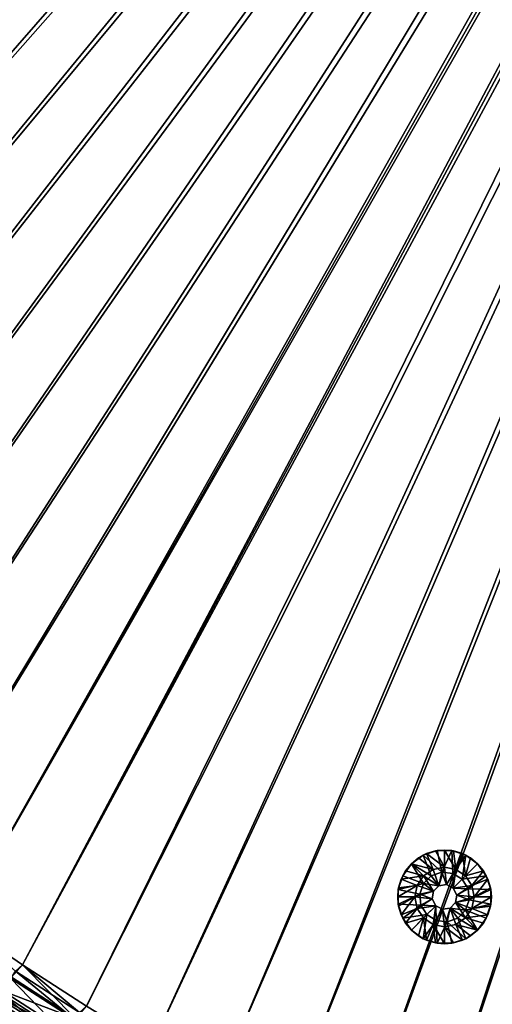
# Model space of a CAD drawing. Header units: metres. Extents: x 0 to 1400, y -1400 to 0.
# Tile 80 of 256: x 427 to 503, y -1085 to -927. Entities that reach past the tile are written whole.
import ezdxf

# ---------------------------------------------------------------- set-up
doc = ezdxf.new("R2010")
doc.units = ezdxf.units.M

msp = doc.modelspace()

# ---------------------------------------------------------------- linework, layer by layer
at = {"layer": 'None'}
for points in [[(288.369843, -927.177734, -500.477753), (294.382782, -937.807556, -500.477753), (626.394043, -706.461426, -500.477753)], [(294.382782, -937.807556, -503.477753), (288.369873, -927.177734, -503.477753), (623.399841, -706.274292, -503.477753)], [(300.698944, -948.263245, -503.477753), (294.382782, -937.807556, -503.477753), (623.399841, -706.274292, -503.477753)], [(294.382782, -937.807556, -500.477753), (300.699005, -948.263306, -500.477753), (626.394043, -706.461426, -500.477753)], [(623.399841, -706.274292, -503.477753), (307.313141, -958.535828, -503.477753), (300.698944, -948.263245, -503.477753)], [(626.394043, -706.461426, -500.477753), (300.699005, -948.263306, -500.477753), (307.313232, -958.535889, -500.477753)], [(314.217926, -968.616272, -503.477753), (307.313141, -958.535828, -503.477753), (623.399841, -706.274292, -503.477753)], [(307.313232, -958.535889, -500.477753), (314.218018, -968.616333, -500.477753), (626.394043, -706.461426, -500.477753)], [(321.405853, -978.495483, -503.477753), (314.217926, -968.616272, -503.477753), (623.399841, -706.274292, -503.477753)], [(314.218018, -968.616333, -500.477753), (321.405945, -978.495544, -500.477753), (626.394043, -706.461426, -500.477753)], [(623.399841, -706.274292, -503.477753), (328.869385, -988.164429, -503.477753), (321.405853, -978.495483, -503.477753)], [(626.394043, -706.461426, -500.477753), (321.405945, -978.495544, -500.477753), (328.869476, -988.16449, -500.477753)], [(336.601044, -997.614075, -503.477753), (328.869385, -988.164429, -503.477753), (623.399841, -706.274292, -503.477753)], [(328.869476, -988.16449, -500.477753), (336.601135, -997.614136, -500.477753), (626.394043, -706.461426, -500.477753)], [(344.593384, -1006.835449, -503.477753), (336.601044, -997.614075, -503.477753), (623.399841, -706.274292, -503.477753)], [(336.601135, -997.614136, -500.477753), (344.593445, -1006.83551, -500.477753), (626.394043, -706.461426, -500.477753)], [(623.399841, -706.274292, -503.477753), (352.838837, -1015.819458, -503.477753), (344.593384, -1006.835449, -503.477753)], [(626.394043, -706.461426, -500.477753), (344.593445, -1006.83551, -500.477753), (352.838867, -1015.819458, -500.477753)], [(361.329987, -1024.557007, -503.477753), (352.838837, -1015.819458, -503.477753), (623.399841, -706.274292, -503.477753)], [(352.838867, -1015.819458, -500.477753), (361.329987, -1024.557007, -500.477753), (626.394043, -706.461426, -500.477753)], [(370.067749, -1033.048462, -503.477753), (361.329987, -1024.557007, -503.477753), (623.399841, -706.274292, -503.477753)], [(361.329987, -1024.557007, -500.477753), (370.078064, -1033.05957, -500.477753), (626.394043, -706.461426, -500.477753)], [(623.399841, -706.274292, -503.477753), (379.051605, -1041.293945, -503.477753), (370.067749, -1033.048462, -503.477753)], [(626.394043, -706.461426, -500.477753), (370.078064, -1033.05957, -500.477753), (379.068542, -1041.313599, -500.477753)], [(388.272766, -1049.286377, -503.477753), (379.051605, -1041.293945, -503.477753), (623.399841, -706.274292, -503.477753)], [(379.068542, -1041.313599, -500.477753), (388.293304, -1049.311401, -500.477753), (626.394043, -706.461426, -500.477753)], [(397.72226, -1057.018188, -503.477753), (388.272766, -1049.286377, -503.477753), (623.399841, -706.274292, -503.477753)], [(388.293304, -1049.311401, -500.477753), (397.743774, -1057.045166, -500.477753), (626.394043, -706.461426, -500.477753)], [(623.399841, -706.274292, -503.477753), (407.390991, -1064.481812, -503.477753), (397.72226, -1057.018188, -503.477753)], [(626.394043, -706.461426, -500.477753), (397.743774, -1057.045166, -500.477753), (407.411499, -1064.506836, -500.477753)], [(417.269989, -1071.669922, -503.477753), (407.390991, -1064.481812, -503.477753), (623.399841, -706.274292, -503.477753)], [(407.411499, -1064.506836, -500.477753), (417.287994, -1071.688599, -500.477753), (626.394043, -706.461426, -500.477753)], [(623.519592, -709.021912, -503.477753), (417.269989, -1071.669922, -503.477753), (623.399841, -706.274292, -503.477753)], [(417.287994, -1071.688599, -500.477753), (427.364655, -1078.584351, -500.477753), (626.394043, -706.461426, -500.477753)], [(626.394043, -706.461426, -500.477753), (427.364655, -1078.584351, -500.477753), (626.615967, -709.269348, -500.477753)], [(623.519592, -709.021912, -503.477753), (427.350189, -1078.574829, -503.477753), (417.269989, -1071.669922, -503.477753)], [(437.62262, -1085.189087, -503.477753), (427.350189, -1078.574829, -503.477753), (623.519592, -709.021912, -503.477753)], [(427.364655, -1078.584351, -500.477753), (437.632721, -1085.189819, -500.477753), (626.615967, -709.269348, -500.477753)], [(448.078186, -1091.505249, -503.477753), (437.62262, -1085.189087, -503.477753), (623.519592, -709.021912, -503.477753)], [(626.615967, -709.269348, -500.477753), (437.632721, -1085.189819, -500.477753), (448.083527, -1091.50061, -500.477753)], [(623.519592, -709.021912, -503.477753), (458.707916, -1097.518188, -503.477753), (448.078186, -1091.505249, -503.477753)], [(448.083527, -1091.50061, -500.477753), (458.708282, -1097.512573, -500.477753), (626.615967, -709.269348, -500.477753)], [(469.502716, -1103.224731, -503.477753), (458.707916, -1097.518188, -503.477753), (623.519592, -709.021912, -503.477753)], [(458.708282, -1097.512573, -500.477753), (469.498291, -1103.221558, -500.477753), (626.615967, -709.269348, -500.477753)], [(626.615967, -709.269348, -500.477753), (469.498291, -1103.221558, -500.477753), (480.444855, -1108.623169, -500.477753)], [(480.453552, -1108.622314, -503.477753), (469.502716, -1103.224731, -503.477753), (623.519592, -709.021912, -503.477753)], [(480.444855, -1108.623169, -500.477753), (491.539185, -1113.713257, -500.477753), (626.615967, -709.269348, -500.477753)], [(623.519592, -709.021912, -503.477753), (491.551361, -1113.70813, -503.477753), (480.453552, -1108.622314, -503.477753)], [(491.539185, -1113.713257, -500.477753), (502.772583, -1118.487549, -500.477753), (626.615967, -709.269348, -500.477753)], [(502.78714, -1118.47937, -503.477753), (491.551361, -1113.70813, -503.477753), (623.519592, -709.021912, -503.477753)], [(417.269989, -1071.669922, -503.477753), (427.350189, -1078.574829, -503.477753), (426.270416, -1079.552856, -503.45108)], [(427.364655, -1078.584351, -500.477753), (417.287994, -1071.688599, -500.477753), (425.621185, -1080.547119, -500.379883)], [(435.898407, -1087.188721, -500.379456), (427.364655, -1078.584351, -500.477753), (425.621185, -1080.547119, -500.379883)], [(426.270416, -1079.552856, -503.45108), (427.350189, -1078.574829, -503.477753), (436.519745, -1086.172729, -503.450989)], [(427.350189, -1078.574829, -503.477753), (437.62262, -1085.189087, -503.477753), (436.519745, -1086.172729, -503.450989)], [(437.632721, -1085.189819, -500.477753), (427.364655, -1078.584351, -500.477753), (435.898407, -1087.188721, -500.379456)], [(435.764008, -1087.38269, -503.370209), (425.482605, -1080.738281, -503.370636), (426.270416, -1079.552856, -503.45108)], [(435.764008, -1087.38269, -503.370209), (426.270416, -1079.552856, -503.45108), (436.519745, -1086.172729, -503.450989)], [(434.257721, -1089.794312, -503.047821), (423.912262, -1083.101196, -503.049652), (425.482605, -1080.738281, -503.370636)], [(425.621185, -1080.547119, -500.379883), (424.174988, -1082.724976, -500.084839), (435.898407, -1087.188721, -500.379456)], [(434.257721, -1089.794312, -503.047821), (425.482605, -1080.738281, -503.370636), (435.764008, -1087.38269, -503.370209)], [(433.509674, -1090.992065, -502.806824), (423.132385, -1084.274658, -502.809692), (423.912262, -1083.101196, -503.049652)], [(424.174988, -1082.724976, -500.084839), (423.456726, -1083.806641, -499.864075), (434.511322, -1089.411621, -500.083099)], [(433.509674, -1090.992065, -502.806824), (423.912262, -1083.101196, -503.049652), (434.257721, -1089.794312, -503.047821)], [(424.174988, -1082.724976, -500.084839), (434.511322, -1089.411621, -500.083099), (435.898407, -1087.188721, -500.379456)], [(432.766693, -1092.181641, -502.513031), (422.357788, -1085.440186, -502.517151), (423.132385, -1084.274658, -502.809692)], [(422.743317, -1084.880981, -499.594849), (433.822449, -1090.515503, -499.861359), (423.456726, -1083.806641, -499.864075)], [(432.766693, -1092.181641, -502.513031), (423.132385, -1084.274658, -502.809692), (433.509674, -1090.992065, -502.806824)], [(423.456726, -1083.806641, -499.864075), (433.822449, -1090.515503, -499.861359), (434.511322, -1089.411621, -500.083099)]]:
    msp.add_3dface(points, dxfattribs=at)
at = {"layer": 'None0'}
for points in [[(229.878082, -482.175842, -521.977783), (444.878021, -704.354675, -521.977783), (816.776855, -1069.074585, -521.977783)], [(816.776855, -1069.074585, -541.977783), (229.878082, -482.175842, -541.977783), (816.776855, -1069.074585, -521.977783)], [(229.878082, -482.175842, -541.977783), (229.878082, -482.175842, -521.977783), (816.776855, -1069.074585, -521.977783)], [(816.776855, -1069.074585, -541.977783), (444.878021, -704.354675, -541.977783), (229.878082, -482.175842, -541.977783)], [(802.634766, -1083.216797, -521.977783), (439.14267, -712.545654, -521.977783), (215.735947, -496.317963, -521.977783)], [(215.735947, -496.317963, -521.977783), (215.735947, -496.317963, -541.977783), (802.634766, -1083.216797, -521.977783)], [(215.735947, -496.317963, -541.977783), (802.634766, -1083.216797, -541.977783), (802.634766, -1083.216797, -521.977783)], [(215.735947, -496.317963, -541.977783), (439.14267, -712.545654, -541.977783), (802.634766, -1083.216797, -541.977783)], [(444.878021, -704.354675, -521.977783), (446.22702, -705.763855, -521.977783), (816.776855, -1069.074585, -521.977783)], [(446.22702, -705.763855, -541.977783), (444.878021, -704.354675, -541.977783), (816.776855, -1069.074585, -541.977783)], [(816.776855, -1069.074585, -521.977783), (446.22702, -705.763855, -521.977783), (787.82074, -1047.30603, -521.977783)], [(446.22702, -705.763855, -521.977783), (446.934052, -707.58197, -521.977783), (787.82074, -1047.30603, -521.977783)], [(446.934052, -707.58197, -541.977783), (446.22702, -705.763855, -541.977783), (787.82074, -1047.30603, -541.977783)], [(787.82074, -1047.30603, -541.977783), (446.22702, -705.763855, -541.977783), (816.776855, -1069.074585, -541.977783)], [(446.934052, -707.58197, -521.977783), (446.891479, -709.532288, -521.977783), (780.736389, -1054.087769, -521.977783)], [(780.736389, -1054.087769, -541.977783), (446.891479, -709.532288, -541.977783), (446.934052, -707.58197, -541.977783)], [(787.82074, -1047.30603, -521.977783), (446.934052, -707.58197, -521.977783), (786.035156, -1046.520386, -521.977783)], [(446.934052, -707.58197, -521.977783), (784.084839, -1046.477783, -521.977783), (786.035156, -1046.520386, -521.977783)], [(780.029358, -1052.269653, -521.977783), (446.934052, -707.58197, -521.977783), (780.736389, -1054.087769, -521.977783)], [(780.029358, -1052.269653, -521.977783), (780.071899, -1050.319336, -521.977783), (446.934052, -707.58197, -521.977783)], [(780.071899, -1050.319336, -521.977783), (780.857544, -1048.533813, -521.977783), (446.934052, -707.58197, -521.977783)], [(446.934052, -707.58197, -521.977783), (780.857544, -1048.533813, -521.977783), (782.266724, -1047.184814, -521.977783)], [(782.266724, -1047.184814, -521.977783), (784.084839, -1046.477783, -521.977783), (446.934052, -707.58197, -521.977783)], [(786.035156, -1046.520386, -541.977783), (446.934052, -707.58197, -541.977783), (787.82074, -1047.30603, -541.977783)], [(786.035156, -1046.520386, -541.977783), (784.084839, -1046.477783, -541.977783), (446.934052, -707.58197, -541.977783)], [(784.084839, -1046.477783, -541.977783), (782.266724, -1047.184814, -541.977783), (446.934052, -707.58197, -541.977783)], [(446.934052, -707.58197, -541.977783), (782.266724, -1047.184814, -541.977783), (780.857544, -1048.533813, -541.977783)], [(780.857544, -1048.533813, -541.977783), (780.071899, -1050.319336, -541.977783), (446.934052, -707.58197, -541.977783)], [(780.071899, -1050.319336, -541.977783), (780.029358, -1052.269653, -541.977783), (446.934052, -707.58197, -541.977783)], [(446.934052, -707.58197, -541.977783), (780.029358, -1052.269653, -541.977783), (780.736389, -1054.087769, -541.977783)], [(780.736389, -1054.087769, -521.977783), (446.891479, -709.532288, -521.977783), (446.105835, -711.31781, -521.977783)], [(446.105835, -711.31781, -541.977783), (446.891479, -709.532288, -541.977783), (780.736389, -1054.087769, -541.977783)], [(446.105835, -711.31781, -521.977783), (444.696655, -712.666809, -521.977783), (780.736389, -1054.087769, -521.977783)], [(444.696655, -712.666809, -541.977783), (446.105835, -711.31781, -541.977783), (780.736389, -1054.087769, -541.977783)], [(440.928223, -713.331299, -521.977783), (439.14267, -712.545654, -521.977783), (802.634766, -1083.216797, -521.977783)], [(439.14267, -712.545654, -541.977783), (440.928223, -713.331299, -541.977783), (802.634766, -1083.216797, -541.977783)], [(442.87854, -713.37384, -521.977783), (440.928223, -713.331299, -521.977783), (780.736389, -1054.087769, -521.977783)], [(780.736389, -1054.087769, -521.977783), (440.928223, -713.331299, -521.977783), (802.634766, -1083.216797, -521.977783)], [(802.634766, -1083.216797, -541.977783), (440.928223, -713.331299, -541.977783), (780.736389, -1054.087769, -541.977783)], [(440.928223, -713.331299, -541.977783), (442.87854, -713.37384, -541.977783), (780.736389, -1054.087769, -541.977783)], [(444.696655, -712.666809, -521.977783), (442.87854, -713.37384, -521.977783), (780.736389, -1054.087769, -521.977783)], [(780.736389, -1054.087769, -541.977783), (442.87854, -713.37384, -541.977783), (444.696655, -712.666809, -541.977783)]]:
    msp.add_3dface(points, dxfattribs=at)
at = {"layer": 'None012318'}
for points in [[(491.548248, -1061.0271, -500.477753), (492.825043, -1064.322754, -500.477753), (489.649872, -1062.406372, -500.477753)], [(491.548248, -1061.0271, -500.477753), (489.649872, -1062.406372, -500.477753), (490.786407, -1061.473633, -499.977753)], [(492.083069, -1060.780518, -499.977753), (491.548248, -1061.0271, -500.477753), (490.786407, -1061.473633, -499.977753)], [(490.786407, -1061.473633, -499.977753), (493.13446, -1063.31897, -498.977753), (492.083069, -1060.780518, -499.977753)], [(493.779938, -1060.302002, -500.477753), (494.505341, -1063.734863, -500.477753), (491.548248, -1061.0271, -500.477753)], [(493.779938, -1060.302002, -500.477753), (491.548248, -1061.0271, -500.477753), (492.083069, -1060.780518, -499.977753)], [(494.505341, -1063.734863, -500.477753), (492.825043, -1064.322754, -500.477753), (491.548248, -1061.0271, -500.477753)], [(493.490021, -1060.35376, -499.977753), (493.779938, -1060.302002, -500.477753), (492.083069, -1060.780518, -499.977753)], [(492.083069, -1060.780518, -499.977753), (494.953186, -1062.957153, -498.977753), (493.490021, -1060.35376, -499.977753)], [(493.13446, -1063.31897, -498.977753), (494.953186, -1062.957153, -498.977753), (492.083069, -1060.780518, -499.977753)], [(493.779938, -1060.302002, -500.477753), (493.490021, -1060.35376, -499.977753), (494.953186, -1060.209717, -499.977753)], [(494.953186, -1062.957153, -498.977753), (494.953186, -1060.209717, -499.977753), (493.490021, -1060.35376, -499.977753)], [(496.126434, -1060.302002, -500.477753), (493.779938, -1060.302002, -500.477753), (494.953186, -1060.209717, -499.977753)], [(493.779938, -1060.302002, -500.477753), (496.126434, -1060.302002, -500.477753), (494.505341, -1063.734863, -500.477753)], [(496.126434, -1060.302002, -500.477753), (496.274292, -1063.934082, -500.477753), (494.505341, -1063.734863, -500.477753)], [(496.126434, -1060.302002, -500.477753), (494.953186, -1060.209717, -499.977753), (496.416351, -1060.35376, -499.977753)], [(494.953186, -1062.957153, -498.977753), (496.771881, -1063.31897, -498.977753), (494.953186, -1060.209717, -499.977753)], [(496.771881, -1063.31897, -498.977753), (496.416351, -1060.35376, -499.977753), (494.953186, -1060.209717, -499.977753)], [(496.126434, -1060.302002, -500.477753), (498.358124, -1061.0271, -500.477753), (496.274292, -1063.934082, -500.477753)], [(498.358124, -1061.0271, -500.477753), (496.126434, -1060.302002, -500.477753), (497.823303, -1060.780518, -499.977753)], [(497.823303, -1060.780518, -499.977753), (496.126434, -1060.302002, -500.477753), (496.416351, -1060.35376, -499.977753)], [(498.358124, -1061.0271, -500.477753), (497.781616, -1064.881226, -500.477753), (496.274292, -1063.934082, -500.477753)], [(496.416351, -1060.35376, -499.977753), (496.771881, -1063.31897, -498.977753), (497.823303, -1060.780518, -499.977753)], [(496.771881, -1063.31897, -498.977753), (498.313721, -1064.349121, -498.977753), (497.823303, -1060.780518, -499.977753)], [(498.358124, -1061.0271, -500.477753), (500.2565, -1062.406372, -500.477753), (497.781616, -1064.881226, -500.477753)], [(499.119965, -1061.473633, -499.977753), (498.358124, -1061.0271, -500.477753), (497.823303, -1060.780518, -499.977753)], [(497.823303, -1060.780518, -499.977753), (498.313721, -1064.349121, -498.977753), (499.119965, -1061.473633, -499.977753)], [(500.2565, -1062.406372, -500.477753), (498.358124, -1061.0271, -500.477753), (499.119965, -1061.473633, -499.977753)], [(489.649872, -1062.406372, -500.477753), (491.566284, -1065.581543, -500.477753), (488.27063, -1064.304688, -500.477753)], [(488.27063, -1064.304688, -500.477753), (488.717163, -1063.542847, -499.977753), (489.649872, -1062.406372, -500.477753)], [(488.717163, -1063.542847, -499.977753), (489.649872, -1062.406372, -499.977753), (489.649872, -1062.406372, -500.477753)], [(491.592651, -1064.349121, -498.977753), (489.649872, -1062.406372, -499.977753), (488.717163, -1063.542847, -499.977753)], [(490.786407, -1061.473633, -499.977753), (489.649872, -1062.406372, -500.477753), (489.649872, -1062.406372, -499.977753)], [(493.13446, -1063.31897, -498.977753), (490.786407, -1061.473633, -499.977753), (489.649872, -1062.406372, -499.977753)], [(492.825043, -1064.322754, -500.477753), (491.566284, -1065.581543, -500.477753), (489.649872, -1062.406372, -500.477753)], [(491.592651, -1064.349121, -498.977753), (493.13446, -1063.31897, -498.977753), (489.649872, -1062.406372, -499.977753)], [(500.2565, -1062.406372, -500.477753), (501.635742, -1064.304688, -500.477753), (497.781616, -1064.881226, -500.477753)], [(498.313721, -1064.349121, -498.977753), (500.2565, -1062.406372, -499.977753), (499.119965, -1061.473633, -499.977753)], [(500.2565, -1062.406372, -499.977753), (498.313721, -1064.349121, -498.977753), (501.189209, -1063.542847, -499.977753)], [(500.2565, -1062.406372, -499.977753), (500.2565, -1062.406372, -500.477753), (499.119965, -1061.473633, -499.977753)], [(500.2565, -1062.406372, -499.977753), (501.189209, -1063.542847, -499.977753), (500.2565, -1062.406372, -500.477753)], [(501.189209, -1063.542847, -499.977753), (501.635742, -1064.304688, -500.477753), (500.2565, -1062.406372, -500.477753)], [(491.566284, -1065.581543, -500.477753), (487.545532, -1066.536377, -500.477753), (488.27063, -1064.304688, -500.477753)], [(487.545532, -1066.536377, -500.477753), (488.024078, -1064.8396, -499.977753), (488.27063, -1064.304688, -500.477753)], [(488.024078, -1064.8396, -499.977753), (488.717163, -1063.542847, -499.977753), (488.27063, -1064.304688, -500.477753)], [(488.024078, -1064.8396, -499.977753), (491.592651, -1064.349121, -498.977753), (488.717163, -1063.542847, -499.977753)], [(490.562439, -1065.890991, -498.977753), (491.592651, -1064.349121, -498.977753), (488.024078, -1064.8396, -499.977753)], [(491.592651, -1064.349121, -498.977753), (490.562439, -1065.890991, -498.977753), (493.171173, -1066.801636, -498.977753)], [(491.566284, -1065.581543, -513.977783), (492.825043, -1064.322754, -513.977783), (494.045197, -1065.927612, -513.977783)], [(492.825043, -1064.322754, -500.477753), (492.825043, -1064.322754, -513.977783), (491.566284, -1065.581543, -500.477753)], [(492.825043, -1064.322754, -513.977783), (491.566284, -1065.581543, -513.977783), (491.566284, -1065.581543, -500.477753)], [(494.045197, -1065.927612, -498.977753), (493.13446, -1063.31897, -498.977753), (491.592651, -1064.349121, -498.977753)], [(494.045197, -1065.927612, -498.977753), (491.592651, -1064.349121, -498.977753), (493.171173, -1066.801636, -498.977753)], [(494.045197, -1065.927612, -513.977783), (492.825043, -1064.322754, -513.977783), (494.505341, -1063.734863, -513.977783)], [(494.505341, -1063.734863, -513.977783), (492.825043, -1064.322754, -513.977783), (494.505341, -1063.734863, -500.477753)], [(492.825043, -1064.322754, -513.977783), (492.825043, -1064.322754, -500.477753), (494.505341, -1063.734863, -500.477753)], [(494.953186, -1062.957153, -498.977753), (493.13446, -1063.31897, -498.977753), (494.045197, -1065.927612, -498.977753)], [(495.266052, -1065.734253, -498.977753), (494.953186, -1062.957153, -498.977753), (494.045197, -1065.927612, -498.977753)], [(494.045197, -1065.927612, -513.977783), (494.505341, -1063.734863, -513.977783), (495.266052, -1065.734253, -513.977783)], [(494.505341, -1063.734863, -513.977783), (496.274292, -1063.934082, -513.977783), (495.266052, -1065.734253, -513.977783)], [(496.274292, -1063.934082, -513.977783), (494.505341, -1063.734863, -513.977783), (496.274292, -1063.934082, -500.477753)], [(494.505341, -1063.734863, -513.977783), (494.505341, -1063.734863, -500.477753), (496.274292, -1063.934082, -500.477753)], [(496.771881, -1063.31897, -498.977753), (494.953186, -1062.957153, -498.977753), (495.266052, -1065.734253, -498.977753)], [(496.367401, -1066.29541, -498.977753), (496.771881, -1063.31897, -498.977753), (495.266052, -1065.734253, -498.977753)], [(495.266052, -1065.734253, -513.977783), (496.274292, -1063.934082, -513.977783), (496.367401, -1066.29541, -513.977783)], [(496.274292, -1063.934082, -513.977783), (497.781616, -1064.881226, -513.977783), (496.367401, -1066.29541, -513.977783)], [(497.781616, -1064.881226, -513.977783), (496.274292, -1063.934082, -513.977783), (497.781616, -1064.881226, -500.477753)], [(496.274292, -1063.934082, -513.977783), (496.274292, -1063.934082, -500.477753), (497.781616, -1064.881226, -500.477753)], [(498.313721, -1064.349121, -498.977753), (496.771881, -1063.31897, -498.977753), (496.367401, -1066.29541, -498.977753)], [(499.343933, -1065.890991, -498.977753), (498.313721, -1064.349121, -498.977753), (496.367401, -1066.29541, -498.977753)], [(497.781616, -1064.881226, -500.477753), (501.635742, -1064.304688, -500.477753), (498.728729, -1066.38855, -500.477753)], [(498.313721, -1064.349121, -498.977753), (499.343933, -1065.890991, -498.977753), (501.189209, -1063.542847, -499.977753)], [(501.635742, -1064.304688, -500.477753), (502.36084, -1066.536377, -500.477753), (498.728729, -1066.38855, -500.477753)], [(501.189209, -1063.542847, -499.977753), (499.343933, -1065.890991, -498.977753), (501.882294, -1064.8396, -499.977753)], [(501.189209, -1063.542847, -499.977753), (501.882294, -1064.8396, -499.977753), (501.635742, -1064.304688, -500.477753)], [(501.882294, -1064.8396, -499.977753), (502.36084, -1066.536377, -500.477753), (501.635742, -1064.304688, -500.477753)], [(490.200653, -1067.709717, -498.977753), (490.562439, -1065.890991, -498.977753), (487.453186, -1067.709717, -499.977753)], [(490.562439, -1065.890991, -498.977753), (487.59729, -1066.24646, -499.977753), (487.453186, -1067.709717, -499.977753)], [(487.545532, -1066.536377, -500.477753), (487.59729, -1066.24646, -499.977753), (488.024078, -1064.8396, -499.977753)], [(490.978333, -1067.261841, -500.477753), (487.545532, -1066.536377, -500.477753), (491.566284, -1065.581543, -500.477753)], [(487.59729, -1066.24646, -499.977753), (490.562439, -1065.890991, -498.977753), (488.024078, -1064.8396, -499.977753)], [(493.171173, -1066.801636, -498.977753), (490.562439, -1065.890991, -498.977753), (490.200653, -1067.709717, -498.977753)], [(490.978333, -1067.261841, -513.977783), (491.566284, -1065.581543, -513.977783), (493.171173, -1066.801636, -513.977783)], [(491.566284, -1065.581543, -500.477753), (491.566284, -1065.581543, -513.977783), (490.978333, -1067.261841, -513.977783)], [(491.566284, -1065.581543, -500.477753), (490.978333, -1067.261841, -513.977783), (490.978333, -1067.261841, -500.477753)], [(493.171173, -1066.801636, -513.977783), (491.566284, -1065.581543, -513.977783), (494.045197, -1065.927612, -513.977783)], [(494.045197, -1065.927612, -513.977783), (494.045197, -1065.927612, -498.977753), (493.171173, -1066.801636, -513.977783)], [(494.045197, -1065.927612, -498.977753), (493.171173, -1066.801636, -498.977753), (493.171173, -1066.801636, -513.977783)], [(495.266052, -1065.734253, -498.977753), (494.045197, -1065.927612, -498.977753), (495.266052, -1065.734253, -513.977783)], [(494.045197, -1065.927612, -498.977753), (494.045197, -1065.927612, -513.977783), (495.266052, -1065.734253, -513.977783)], [(496.367401, -1066.29541, -498.977753), (495.266052, -1065.734253, -498.977753), (496.367401, -1066.29541, -513.977783)], [(495.266052, -1065.734253, -498.977753), (495.266052, -1065.734253, -513.977783), (496.367401, -1066.29541, -513.977783)], [(497.781616, -1064.881226, -513.977783), (498.728729, -1066.38855, -513.977783), (496.367401, -1066.29541, -513.977783)], [(496.928558, -1067.396851, -498.977753), (499.343933, -1065.890991, -498.977753), (496.367401, -1066.29541, -498.977753)], [(499.705719, -1067.709717, -498.977753), (499.343933, -1065.890991, -498.977753), (496.928558, -1067.396851, -498.977753)], [(497.781616, -1064.881226, -500.477753), (498.728729, -1066.38855, -500.477753), (497.781616, -1064.881226, -513.977783)], [(498.728729, -1066.38855, -500.477753), (498.728729, -1066.38855, -513.977783), (497.781616, -1064.881226, -513.977783)], [(499.343933, -1065.890991, -498.977753), (499.705719, -1067.709717, -498.977753), (501.882294, -1064.8396, -499.977753)], [(501.882294, -1064.8396, -499.977753), (499.705719, -1067.709717, -498.977753), (502.309082, -1066.24646, -499.977753)], [(501.882294, -1064.8396, -499.977753), (502.309082, -1066.24646, -499.977753), (502.36084, -1066.536377, -500.477753)], [(487.453186, -1067.709717, -499.977753), (487.59729, -1066.24646, -499.977753), (487.545532, -1066.536377, -500.477753)], [(487.545532, -1068.882935, -500.477753), (487.453186, -1067.709717, -499.977753), (487.545532, -1066.536377, -500.477753)], [(487.545532, -1068.882935, -500.477753), (487.545532, -1066.536377, -500.477753), (490.978333, -1067.261841, -500.477753)], [(491.177643, -1069.030762, -500.477753), (487.545532, -1068.882935, -500.477753), (490.978333, -1067.261841, -500.477753)], [(493.171173, -1066.801636, -498.977753), (490.200653, -1067.709717, -498.977753), (492.977814, -1068.022583, -498.977753)], [(492.977814, -1068.022583, -513.977783), (490.978333, -1067.261841, -513.977783), (493.171173, -1066.801636, -513.977783)], [(491.177643, -1069.030762, -513.977783), (490.978333, -1067.261841, -513.977783), (492.977814, -1068.022583, -513.977783)], [(490.978333, -1067.261841, -513.977783), (491.177643, -1069.030762, -513.977783), (490.978333, -1067.261841, -500.477753)], [(490.978333, -1067.261841, -500.477753), (491.177643, -1069.030762, -513.977783), (491.177643, -1069.030762, -500.477753)], [(493.171173, -1066.801636, -513.977783), (493.171173, -1066.801636, -498.977753), (492.977814, -1068.022583, -498.977753)], [(493.171173, -1066.801636, -513.977783), (492.977814, -1068.022583, -498.977753), (492.977814, -1068.022583, -513.977783)], [(496.367401, -1066.29541, -513.977783), (498.728729, -1066.38855, -513.977783), (496.928558, -1067.396851, -513.977783)], [(496.367401, -1066.29541, -513.977783), (496.928558, -1067.396851, -513.977783), (496.367401, -1066.29541, -498.977753)], [(496.928558, -1067.396851, -513.977783), (496.928558, -1067.396851, -498.977753), (496.367401, -1066.29541, -498.977753)], [(496.735199, -1068.617676, -498.977753), (499.705719, -1067.709717, -498.977753), (496.928558, -1067.396851, -498.977753)], [(496.928558, -1067.396851, -513.977783), (498.92804, -1068.157471, -513.977783), (496.735199, -1068.617676, -513.977783)], [(496.928558, -1067.396851, -513.977783), (496.735199, -1068.617676, -513.977783), (496.928558, -1067.396851, -498.977753)], [(496.735199, -1068.617676, -513.977783), (496.735199, -1068.617676, -498.977753), (496.928558, -1067.396851, -498.977753)], [(498.728729, -1066.38855, -513.977783), (498.92804, -1068.157471, -513.977783), (496.928558, -1067.396851, -513.977783)], [(498.728729, -1066.38855, -500.477753), (502.36084, -1066.536377, -500.477753), (498.92804, -1068.157471, -500.477753)], [(498.728729, -1066.38855, -500.477753), (498.92804, -1068.157471, -500.477753), (498.728729, -1066.38855, -513.977783)], [(498.92804, -1068.157471, -500.477753), (498.92804, -1068.157471, -513.977783), (498.728729, -1066.38855, -513.977783)], [(502.36084, -1066.536377, -500.477753), (502.36084, -1068.882935, -500.477753), (498.92804, -1068.157471, -500.477753)], [(499.705719, -1067.709717, -498.977753), (502.453186, -1067.709717, -499.977753), (502.309082, -1066.24646, -499.977753)], [(502.309082, -1066.24646, -499.977753), (502.453186, -1067.709717, -499.977753), (502.36084, -1066.536377, -500.477753)], [(502.36084, -1066.536377, -500.477753), (502.453186, -1067.709717, -499.977753), (502.36084, -1068.882935, -500.477753)], [(487.59729, -1069.172852, -499.977753), (487.453186, -1067.709717, -499.977753), (487.545532, -1068.882935, -500.477753)], [(490.200653, -1067.709717, -498.977753), (487.453186, -1067.709717, -499.977753), (487.59729, -1069.172852, -499.977753)], [(488.27063, -1071.114624, -500.477753), (487.545532, -1068.882935, -500.477753), (491.177643, -1069.030762, -500.477753)], [(488.024078, -1070.579834, -499.977753), (487.545532, -1068.882935, -500.477753), (488.27063, -1071.114624, -500.477753)], [(488.024078, -1070.579834, -499.977753), (487.59729, -1069.172852, -499.977753), (487.545532, -1068.882935, -500.477753)], [(488.024078, -1070.579834, -499.977753), (490.200653, -1067.709717, -498.977753), (487.59729, -1069.172852, -499.977753)], [(490.562439, -1069.528442, -498.977753), (490.200653, -1067.709717, -498.977753), (488.024078, -1070.579834, -499.977753)], [(492.124756, -1070.538086, -500.477753), (488.27063, -1071.114624, -500.477753), (491.177643, -1069.030762, -500.477753)], [(490.200653, -1067.709717, -498.977753), (490.562439, -1069.528442, -498.977753), (492.977814, -1068.022583, -498.977753)], [(492.977814, -1068.022583, -498.977753), (490.562439, -1069.528442, -498.977753), (493.538971, -1069.123901, -498.977753)], [(490.562439, -1069.528442, -498.977753), (491.592651, -1071.07019, -498.977753), (493.538971, -1069.123901, -498.977753)], [(493.538971, -1069.123901, -513.977783), (491.177643, -1069.030762, -513.977783), (492.977814, -1068.022583, -513.977783)], [(493.538971, -1069.123901, -513.977783), (492.124756, -1070.538086, -513.977783), (491.177643, -1069.030762, -513.977783)], [(491.177643, -1069.030762, -513.977783), (492.124756, -1070.538086, -513.977783), (491.177643, -1069.030762, -500.477753)], [(491.177643, -1069.030762, -500.477753), (492.124756, -1070.538086, -513.977783), (492.124756, -1070.538086, -500.477753)], [(493.538971, -1069.123901, -498.977753), (491.592651, -1071.07019, -498.977753), (493.13446, -1072.100464, -498.977753)], [(493.63208, -1071.485229, -513.977783), (492.124756, -1070.538086, -513.977783), (493.538971, -1069.123901, -513.977783)], [(492.977814, -1068.022583, -498.977753), (493.538971, -1069.123901, -498.977753), (492.977814, -1068.022583, -513.977783)], [(492.977814, -1068.022583, -513.977783), (493.538971, -1069.123901, -498.977753), (493.538971, -1069.123901, -513.977783)], [(493.538971, -1069.123901, -498.977753), (493.13446, -1072.100464, -498.977753), (494.64032, -1069.685059, -498.977753)], [(494.64032, -1069.685059, -513.977783), (493.63208, -1071.485229, -513.977783), (493.538971, -1069.123901, -513.977783)], [(494.64032, -1069.685059, -513.977783), (493.538971, -1069.123901, -513.977783), (494.64032, -1069.685059, -498.977753)], [(494.64032, -1069.685059, -498.977753), (493.538971, -1069.123901, -513.977783), (493.538971, -1069.123901, -498.977753)], [(495.861176, -1069.491699, -498.977753), (498.313721, -1071.07019, -498.977753), (496.735199, -1068.617676, -498.977753)], [(496.735199, -1068.617676, -513.977783), (498.340088, -1069.837769, -513.977783), (495.861176, -1069.491699, -513.977783)], [(496.735199, -1068.617676, -498.977753), (496.735199, -1068.617676, -513.977783), (495.861176, -1069.491699, -498.977753)], [(496.735199, -1068.617676, -513.977783), (495.861176, -1069.491699, -513.977783), (495.861176, -1069.491699, -498.977753)], [(496.735199, -1068.617676, -498.977753), (499.343933, -1069.528442, -498.977753), (499.705719, -1067.709717, -498.977753)], [(498.92804, -1068.157471, -513.977783), (498.340088, -1069.837769, -513.977783), (496.735199, -1068.617676, -513.977783)], [(498.313721, -1071.07019, -498.977753), (499.343933, -1069.528442, -498.977753), (496.735199, -1068.617676, -498.977753)], [(498.92804, -1068.157471, -500.477753), (502.36084, -1068.882935, -500.477753), (498.340088, -1069.837769, -500.477753)], [(498.92804, -1068.157471, -500.477753), (498.340088, -1069.837769, -500.477753), (498.92804, -1068.157471, -513.977783)], [(498.340088, -1069.837769, -500.477753), (498.340088, -1069.837769, -513.977783), (498.92804, -1068.157471, -513.977783)], [(502.36084, -1068.882935, -500.477753), (501.635742, -1071.114624, -500.477753), (498.340088, -1069.837769, -500.477753)], [(499.705719, -1067.709717, -498.977753), (499.343933, -1069.528442, -498.977753), (502.453186, -1067.709717, -499.977753)], [(499.343933, -1069.528442, -498.977753), (502.309082, -1069.172852, -499.977753), (502.453186, -1067.709717, -499.977753)], [(502.309082, -1069.172852, -499.977753), (499.343933, -1069.528442, -498.977753), (501.882294, -1070.579834, -499.977753)], [(502.36084, -1068.882935, -500.477753), (501.882294, -1070.579834, -499.977753), (501.635742, -1071.114624, -500.477753)], [(502.36084, -1068.882935, -500.477753), (502.309082, -1069.172852, -499.977753), (501.882294, -1070.579834, -499.977753)], [(502.453186, -1067.709717, -499.977753), (502.309082, -1069.172852, -499.977753), (502.36084, -1068.882935, -500.477753)], [(488.717163, -1071.876465, -499.977753), (490.562439, -1069.528442, -498.977753), (488.024078, -1070.579834, -499.977753)], [(488.717163, -1071.876465, -499.977753), (488.024078, -1070.579834, -499.977753), (488.27063, -1071.114624, -500.477753)], [(492.124756, -1070.538086, -500.477753), (489.649872, -1073.012939, -500.527771), (488.27063, -1071.114624, -500.477753)], [(491.592651, -1071.07019, -498.977753), (490.562439, -1069.528442, -498.977753), (488.717163, -1071.876465, -499.977753)], [(491.548248, -1074.392212, -500.477753), (489.649872, -1073.012939, -500.527771), (492.124756, -1070.538086, -500.477753)], [(493.63208, -1071.485229, -500.477753), (491.548248, -1074.392212, -500.477753), (492.124756, -1070.538086, -500.477753)], [(493.63208, -1071.485229, -500.477753), (492.124756, -1070.538086, -500.477753), (493.63208, -1071.485229, -513.977783)], [(493.63208, -1071.485229, -513.977783), (492.124756, -1070.538086, -500.477753), (492.124756, -1070.538086, -513.977783)], [(493.13446, -1072.100464, -498.977753), (494.953186, -1072.462158, -498.977753), (494.64032, -1069.685059, -498.977753)], [(495.401031, -1071.68457, -513.977783), (493.63208, -1071.485229, -513.977783), (494.64032, -1069.685059, -513.977783)], [(494.64032, -1069.685059, -498.977753), (494.953186, -1072.462158, -498.977753), (495.861176, -1069.491699, -498.977753)], [(495.861176, -1069.491699, -513.977783), (495.401031, -1071.68457, -513.977783), (494.64032, -1069.685059, -513.977783)], [(495.861176, -1069.491699, -498.977753), (495.861176, -1069.491699, -513.977783), (494.64032, -1069.685059, -513.977783)], [(495.861176, -1069.491699, -498.977753), (494.64032, -1069.685059, -513.977783), (494.64032, -1069.685059, -498.977753)], [(494.953186, -1072.462158, -498.977753), (496.771881, -1072.100464, -498.977753), (495.861176, -1069.491699, -498.977753)], [(495.861176, -1069.491699, -513.977783), (497.081299, -1071.096558, -513.977783), (495.401031, -1071.68457, -513.977783)], [(495.861176, -1069.491699, -498.977753), (496.771881, -1072.100464, -498.977753), (498.313721, -1071.07019, -498.977753)], [(498.340088, -1069.837769, -513.977783), (497.081299, -1071.096558, -513.977783), (495.861176, -1069.491699, -513.977783)], [(498.340088, -1069.837769, -500.477753), (500.2565, -1073.012939, -500.477753), (497.081299, -1071.096558, -500.477753)], [(498.340088, -1069.837769, -513.977783), (498.340088, -1069.837769, -500.477753), (497.081299, -1071.096558, -513.977783)], [(498.340088, -1069.837769, -500.477753), (497.081299, -1071.096558, -500.477753), (497.081299, -1071.096558, -513.977783)], [(499.343933, -1069.528442, -498.977753), (498.313721, -1071.07019, -498.977753), (501.882294, -1070.579834, -499.977753)], [(501.882294, -1070.579834, -499.977753), (498.313721, -1071.07019, -498.977753), (501.189209, -1071.876465, -499.977753)], [(498.340088, -1069.837769, -500.477753), (501.635742, -1071.114624, -500.477753), (500.2565, -1073.012939, -500.477753)], [(501.882294, -1070.579834, -499.977753), (501.189209, -1071.876465, -499.977753), (501.635742, -1071.114624, -500.477753)], [(488.717163, -1071.876465, -499.977753), (488.27063, -1071.114624, -500.477753), (489.649872, -1073.012939, -500.527771)], [(489.649872, -1073.012939, -499.977753), (491.592651, -1071.07019, -498.977753), (488.717163, -1071.876465, -499.977753)], [(489.649872, -1073.012939, -499.977753), (488.717163, -1071.876465, -499.977753), (489.649872, -1073.012939, -500.527771)], [(491.592651, -1071.07019, -498.977753), (489.649872, -1073.012939, -499.977753), (490.786407, -1073.945679, -499.977753)], [(492.083069, -1074.638794, -499.977753), (491.592651, -1071.07019, -498.977753), (490.786407, -1073.945679, -499.977753)], [(493.779938, -1075.11731, -500.477753), (491.548248, -1074.392212, -500.477753), (493.63208, -1071.485229, -500.477753)], [(493.13446, -1072.100464, -498.977753), (491.592651, -1071.07019, -498.977753), (492.083069, -1074.638794, -499.977753)], [(493.490021, -1075.065552, -499.977753), (493.13446, -1072.100464, -498.977753), (492.083069, -1074.638794, -499.977753)], [(494.953186, -1072.462158, -498.977753), (493.13446, -1072.100464, -498.977753), (494.953186, -1075.209717, -499.977753)], [(493.13446, -1072.100464, -498.977753), (493.490021, -1075.065552, -499.977753), (494.953186, -1075.209717, -499.977753)], [(495.401031, -1071.68457, -500.477753), (493.779938, -1075.11731, -500.477753), (493.63208, -1071.485229, -500.477753)], [(495.401031, -1071.68457, -500.477753), (493.63208, -1071.485229, -500.477753), (495.401031, -1071.68457, -513.977783)], [(495.401031, -1071.68457, -513.977783), (493.63208, -1071.485229, -500.477753), (493.63208, -1071.485229, -513.977783)], [(495.401031, -1071.68457, -500.477753), (496.126434, -1075.11731, -500.477753), (493.779938, -1075.11731, -500.477753)], [(496.771881, -1072.100464, -498.977753), (494.953186, -1072.462158, -498.977753), (497.823303, -1074.638794, -499.977753)], [(497.081299, -1071.096558, -500.477753), (498.358124, -1074.392212, -500.477753), (495.401031, -1071.68457, -500.477753)], [(497.081299, -1071.096558, -513.977783), (497.081299, -1071.096558, -500.477753), (495.401031, -1071.68457, -500.477753)], [(497.081299, -1071.096558, -513.977783), (495.401031, -1071.68457, -500.477753), (495.401031, -1071.68457, -513.977783)], [(498.358124, -1074.392212, -500.477753), (496.126434, -1075.11731, -500.477753), (495.401031, -1071.68457, -500.477753)], [(498.313721, -1071.07019, -498.977753), (496.771881, -1072.100464, -498.977753), (500.2565, -1073.012939, -499.977753)], [(496.771881, -1072.100464, -498.977753), (499.119965, -1073.945679, -499.977753), (500.2565, -1073.012939, -499.977753)], [(499.119965, -1073.945679, -499.977753), (496.771881, -1072.100464, -498.977753), (497.823303, -1074.638794, -499.977753)], [(500.2565, -1073.012939, -500.477753), (498.358124, -1074.392212, -500.477753), (497.081299, -1071.096558, -500.477753)], [(498.313721, -1071.07019, -498.977753), (500.2565, -1073.012939, -499.977753), (501.189209, -1071.876465, -499.977753)], [(501.635742, -1071.114624, -500.477753), (501.189209, -1071.876465, -499.977753), (500.2565, -1073.012939, -500.477753)], [(501.189209, -1071.876465, -499.977753), (500.2565, -1073.012939, -499.977753), (500.2565, -1073.012939, -500.477753)], [(489.649872, -1073.012939, -499.977753), (489.649872, -1073.012939, -500.527771), (490.786407, -1073.945679, -499.977753)], [(489.649872, -1073.012939, -500.527771), (491.548248, -1074.392212, -500.477753), (490.786407, -1073.945679, -499.977753)], [(490.786407, -1073.945679, -499.977753), (491.548248, -1074.392212, -500.477753), (492.083069, -1074.638794, -499.977753)], [(497.823303, -1074.638794, -499.977753), (494.953186, -1072.462158, -498.977753), (496.416351, -1075.065552, -499.977753)], [(494.953186, -1072.462158, -498.977753), (494.953186, -1075.209717, -499.977753), (496.416351, -1075.065552, -499.977753)], [(497.823303, -1074.638794, -499.977753), (498.358124, -1074.392212, -500.477753), (499.119965, -1073.945679, -499.977753)], [(498.358124, -1074.392212, -500.477753), (500.2565, -1073.012939, -500.477753), (499.119965, -1073.945679, -499.977753)], [(499.119965, -1073.945679, -499.977753), (500.2565, -1073.012939, -500.477753), (500.2565, -1073.012939, -499.977753)], [(491.548248, -1074.392212, -500.477753), (493.779938, -1075.11731, -500.477753), (492.083069, -1074.638794, -499.977753)], [(492.083069, -1074.638794, -499.977753), (493.779938, -1075.11731, -500.477753), (493.490021, -1075.065552, -499.977753)], [(493.779938, -1075.11731, -500.477753), (494.953186, -1075.209717, -499.977753), (493.490021, -1075.065552, -499.977753)], [(493.779938, -1075.11731, -500.477753), (496.126434, -1075.11731, -500.477753), (494.953186, -1075.209717, -499.977753)], [(496.126434, -1075.11731, -500.477753), (496.416351, -1075.065552, -499.977753), (494.953186, -1075.209717, -499.977753)], [(496.126434, -1075.11731, -500.477753), (498.358124, -1074.392212, -500.477753), (497.823303, -1074.638794, -499.977753)], [(496.416351, -1075.065552, -499.977753), (496.126434, -1075.11731, -500.477753), (497.823303, -1074.638794, -499.977753)]]:
    msp.add_3dface(points, dxfattribs=at)

doc.saveas('drawing.dxf')
